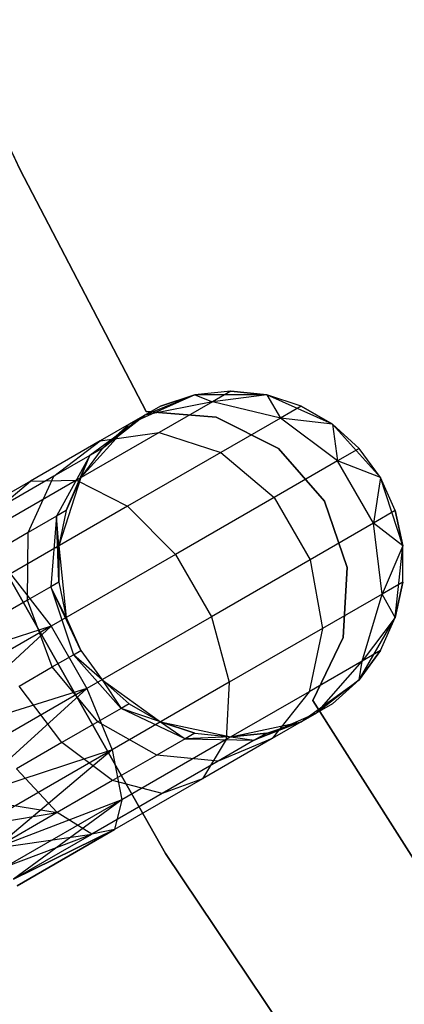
# Model space of a CAD drawing. Extents: x -102 to 102, y -101 to 102.
# Tile 69 of 256: x -36.94 to -34.71, y -23.2 to -17.5. Entities that reach past the tile are written whole.
import ezdxf

# ---------------------------------------------------------------- set-up
doc = ezdxf.new("R2010")
doc.units = 0
doc.header["$LTSCALE"] = 25.4
doc.layers.get('0').update_dxf_attribs({"linetype": 'CONTINUOUS'})

# ---------------------------------------------------------------- blocks, each defined once
blk = doc.blocks.new('NL2500011659_STL')
at = {"color": 0}
for p, q in [((-36.9325, -18.3729), (-37.6073, -16.9478)), ((-37.6073, -16.9478, -2), (-36.9325, -18.3729, -2)), ((-37.6073, -16.9478, -2), (-36.9325, -18.3729, -2)), ((-36.9325, -18.3729), (-37.6073, -16.9478)), ((-36.2038, -19.7713), (-36.9325, -18.3729)), ((-36.9325, -18.3729), (-36.9325, -18.3729, -2)), ((-36.9325, -18.3729, -2), (-36.2038, -19.7713, -2)), ((-36.9325, -18.3729), (-36.9325, -18.3729, -2)), ((-36.9325, -18.3729, -2), (-36.2038, -19.7713, -2)), ((-36.2038, -19.7713), (-36.9325, -18.3729)), ((-36.0918, -22.3281, 1), (-37.6945, -19.4987, 1)), ((-37.6945, -19.4987, -6.5), (-36.0918, -22.3281, -6.5)), ((-37.6945, -19.4987, -6.5), (-36.0918, -22.3281, -6.5)), ((-36.0918, -22.3281, 1), (-37.6945, -19.4987, 1)), ((-35.923, -19.6748, 0), (-36.3028, -19.8439, 0)), ((-35.923, -19.6748, 0), (-36.3028, -19.8439, 0)), ((-35.923, -19.6748, -5.5), (-36.211, -19.7909, -6.1503)), ((-35.923, -19.6748, -5.5), (-36.211, -19.7909, -6.1503)), ((-35.923, -19.6748, -5.5), (-36.1218, -19.7394, -5.5)), ((-36.1218, -19.7394, -5.5), (-35.923, -19.6748, 0)), ((-36.1218, -19.7394, -5.5), (-35.923, -19.6748, 0)), ((-35.923, -19.6748, -5.5), (-36.1218, -19.7394, -5.5)), ((-35.715, -19.6529, -5.5), (-35.923, -19.6748, 0)), ((-35.715, -19.6529, -5.5), (-35.923, -19.6748, -5.5)), ((-35.715, -19.6529, -5.5), (-35.923, -19.6748, 0)), ((-35.715, -19.6529, -5.5), (-35.923, -19.6748, -5.5)), ((-35.5071, -19.6748, 0), (-35.923, -19.6748, 0)), ((-35.5071, -19.6748, 0), (-35.923, -19.6748, 0)), ((-35.923, -19.6748, -5.5), (-35.923, -19.6748, 0)), ((-35.923, -19.6748, -5.5), (-35.923, -19.6748, 0)), ((-35.923, -19.6748, -5.5), (-35.821, -19.7141, -6.2725)), ((-35.923, -19.6748, -5.5), (-35.821, -19.7141, -6.2725)), ((-35.715, -19.6529, -5.5), (-35.821, -19.7141, -6.2725)), ((-35.715, -19.6529, -5.5), (-35.821, -19.7141, -6.2725)), ((-35.5071, -19.6748, -5.5), (-35.821, -19.7141, -6.2725)), ((-35.5071, -19.6748, -5.5), (-35.821, -19.7141, -6.2725)), ((-35.5071, -19.6748, -5.5), (-35.715, -19.6529, -5.5)), ((-35.715, -19.6529, -5.5), (-35.5071, -19.6748, 0)), ((-35.715, -19.6529, -5.5), (-35.5071, -19.6748, 0)), ((-35.5071, -19.6748, -5.5), (-35.715, -19.6529, -5.5)), ((-35.1273, -19.8439, 0), (-35.5071, -19.6748, 0)), ((-35.3083, -19.7394, -5.5), (-35.5071, -19.6748, 0)), ((-35.1273, -19.8439, 0), (-35.5071, -19.6748, 0)), ((-35.3083, -19.7394, -5.5), (-35.5071, -19.6748, -5.5)), ((-35.5071, -19.6748, -5.5), (-35.5071, -19.6748, 0)), ((-35.3083, -19.7394, -5.5), (-35.5071, -19.6748, 0)), ((-35.5071, -19.6748, -5.5), (-35.5071, -19.6748, 0)), ((-35.5071, -19.6748, -5.5), (-35.4274, -19.8081, -6.368)), ((-35.3083, -19.7394, -5.5), (-35.5071, -19.6748, -5.5)), ((-35.5071, -19.6748, -5.5), (-35.4274, -19.8081, -6.368)), ((-36.1218, -19.7394, -5.5), (-36.3028, -19.8439, 0)), ((-36.1218, -19.7394, -5.5), (-36.3028, -19.8439, 0)), ((-35.821, -19.7141, -6.2725), (-36.211, -19.7909, -6.1503)), ((-35.821, -19.7141, -6.2725), (-36.211, -19.7909, -6.1503)), ((-36.1218, -19.7394, -5.5), (-36.211, -19.7909, -6.1503)), ((-36.1218, -19.7394, -5.5), (-36.211, -19.7909, -6.1503)), ((-35.821, -19.7141, -6.2725), (-36.1285, -19.8917, -6.9695)), ((-35.821, -19.7141, -6.2725), (-36.1285, -19.8917, -6.9695)), ((-35.4274, -19.8081, -6.368), (-35.821, -19.7141, -6.2725)), ((-35.4274, -19.8081, -6.368), (-35.821, -19.7141, -6.2725)), ((-35.3083, -19.7394, -5.5), (-35.4274, -19.8081, -6.368)), ((-35.3083, -19.7394, -5.5), (-35.4274, -19.8081, -6.368)), ((-35.1273, -19.8439, -5.5), (-35.3083, -19.7394, -5.5)), ((-35.3083, -19.7394, -5.5), (-35.1273, -19.8439, 0)), ((-35.3083, -19.7394, -5.5), (-35.1273, -19.8439, 0)), ((-35.1273, -19.8439, -5.5), (-35.3083, -19.7394, -5.5)), ((-36.211, -19.7909, -6.1503), (-36.5299, -20.0252, -6.0225)), ((-36.211, -19.7909, -6.1503), (-36.5299, -20.0252, -6.0225)), ((-36.211, -19.7909, -6.1503), (-36.4699, -19.9404, -6.737)), ((-36.211, -19.7909, -6.1503), (-36.4699, -19.9404, -6.737)), ((-36.4582, -19.9838, -5.5), (-36.211, -19.7909, -6.1503)), ((-36.4582, -19.9838, -5.5), (-36.211, -19.7909, -6.1503)), ((-36.3028, -19.8439, -5.5), (-36.211, -19.7909, -6.1503)), ((-36.3028, -19.8439, -5.5), (-36.211, -19.7909, -6.1503)), ((-35.8001, -19.8028), (-36.2038, -19.7713)), ((-36.2038, -19.7713), (-36.2038, -19.7713, -2)), ((-36.2038, -19.7713, -2), (-35.8001, -19.8028, -2)), ((-36.2038, -19.7713), (-36.2038, -19.7713, -2)), ((-36.2038, -19.7713, -2), (-35.8001, -19.8028, -2)), ((-35.8001, -19.8028), (-36.2038, -19.7713)), ((-35.4385, -19.9846), (-35.8001, -19.8028)), ((-35.8001, -19.8028), (-35.8001, -19.8028, -2)), ((-35.8001, -19.8028, -2), (-35.4385, -19.9846, -2)), ((-35.8001, -19.8028), (-35.8001, -19.8028, -2)), ((-35.8001, -19.8028, -2), (-35.4385, -19.9846, -2)), ((-35.4385, -19.9846), (-35.8001, -19.8028)), ((-35.4274, -19.8081, -6.368), (-35.7729, -20.0076, -7.1511)), ((-35.4274, -19.8081, -6.368), (-35.7729, -20.0076, -7.1511)), ((-35.1273, -19.8439, -5.5), (-35.4274, -19.8081, -6.368)), ((-35.1273, -19.8439, -5.5), (-35.4274, -19.8081, -6.368)), ((-35.0981, -20.0567, -6.4203), (-35.4274, -19.8081, -6.368)), ((-35.0981, -20.0567, -6.4203), (-35.4274, -19.8081, -6.368)), ((-36.3028, -19.8439, 0), (-36.5811, -20.1529, 0)), ((-36.3028, -19.8439, 0), (-36.5811, -20.1529, 0)), ((-36.3028, -19.8439, -5.5), (-36.4582, -19.9838, -5.5)), ((-36.4582, -19.9838, -5.5), (-36.3028, -19.8439, 0)), ((-36.4582, -19.9838, -5.5), (-36.3028, -19.8439, 0)), ((-36.3028, -19.8439, -5.5), (-36.4582, -19.9838, -5.5)), ((-36.3028, -19.8439, -5.5), (-36.3028, -19.8439, 0)), ((-36.3028, -19.8439, -5.5), (-36.3028, -19.8439, 0)), ((-34.849, -20.1529, 0), (-35.1273, -19.8439, 0)), ((-34.849, -20.1529, 0), (-35.1273, -19.8439, 0)), ((-34.9719, -19.9838, -5.5), (-35.1273, -19.8439, 0)), ((-34.9719, -19.9838, -5.5), (-35.1273, -19.8439, -5.5)), ((-35.1273, -19.8439, -5.5), (-35.1273, -19.8439, 0)), ((-34.9719, -19.9838, -5.5), (-35.1273, -19.8439, 0)), ((-35.1273, -19.8439, -5.5), (-35.1273, -19.8439, 0)), ((-35.1273, -19.8439, -5.5), (-35.0981, -20.0567, -6.4203)), ((-34.9719, -19.9838, -5.5), (-35.1273, -19.8439, -5.5)), ((-35.1273, -19.8439, -5.5), (-35.0981, -20.0567, -6.4203)), ((-36.1285, -19.8917, -6.9695), (-36.6075, -20.1682, -7.5225)), ((-36.1285, -19.8917, -6.9695), (-36.6075, -20.1682, -7.5225)), ((-36.4699, -19.9404, -6.737), (-36.1285, -19.8917, -6.9695)), ((-36.4699, -19.9404, -6.737), (-36.1285, -19.8917, -6.9695)), ((-36.1285, -19.8917, -6.9695), (-35.7729, -20.0076, -7.1511)), ((-36.1285, -19.8917, -6.9695), (-35.7729, -20.0076, -7.1511)), ((-36.4699, -19.9404, -6.737), (-36.8731, -20.1732, -7.2026)), ((-36.4699, -19.9404, -6.737), (-36.8731, -20.1732, -7.2026)), ((-36.7379, -20.1453, -6.4939), (-36.4699, -19.9404, -6.737)), ((-36.7379, -20.1453, -6.4939), (-36.4699, -19.9404, -6.737)), ((-36.4582, -19.9838, -5.5), (-36.5811, -20.1529, 0)), ((-36.4582, -19.9838, -5.5), (-36.5811, -20.1529, -5.5)), ((-36.4582, -19.9838, -5.5), (-36.5811, -20.1529, 0)), ((-36.4582, -19.9838, -5.5), (-36.5811, -20.1529, -5.5)), ((-36.4582, -19.9838, -5.5), (-36.5299, -20.0252, -6.0225)), ((-36.4582, -19.9838, -5.5), (-36.5299, -20.0252, -6.0225)), ((-35.1725, -20.2898), (-35.4385, -19.9846)), ((-35.4385, -19.9846), (-35.4385, -19.9846, -2)), ((-35.4385, -19.9846, -2), (-35.1725, -20.2898, -2)), ((-35.4385, -19.9846), (-35.4385, -19.9846, -2)), ((-35.4385, -19.9846, -2), (-35.1725, -20.2898, -2)), ((-35.1725, -20.2898), (-35.4385, -19.9846)), ((-34.9719, -19.9838, -5.5), (-35.0981, -20.0567, -6.4203)), ((-34.9719, -19.9838, -5.5), (-35.0981, -20.0567, -6.4203)), ((-34.849, -20.1529, 0), (-34.9719, -19.9838, -5.5)), ((-34.849, -20.1529, -5.5), (-34.9719, -19.9838, -5.5)), ((-34.849, -20.1529, 0), (-34.9719, -19.9838, -5.5)), ((-34.849, -20.1529, -5.5), (-34.9719, -19.9838, -5.5)), ((-36.5299, -20.0252, -6.0225), (-36.7379, -20.1453, -6.4939)), ((-36.5299, -20.0252, -6.0225), (-36.7379, -20.1453, -6.4939)), ((-36.5299, -20.0252, -6.0225), (-36.7225, -20.3765, -5.9113)), ((-36.5299, -20.0252, -6.0225), (-36.7225, -20.3765, -5.9113)), ((-36.6661, -20.3439, -5.5), (-36.5299, -20.0252, -6.0225)), ((-36.6661, -20.3439, -5.5), (-36.5299, -20.0252, -6.0225)), ((-36.5811, -20.1529, -5.5), (-36.5299, -20.0252, -6.0225)), ((-36.5811, -20.1529, -5.5), (-36.5299, -20.0252, -6.0225)), ((-35.7729, -20.0076, -7.1511), (-36.3111, -20.3184, -7.7725)), ((-35.7729, -20.0076, -7.1511), (-36.3111, -20.3184, -7.7725)), ((-35.7729, -20.0076, -7.1511), (-35.4645, -20.2682, -7.2505)), ((-35.7729, -20.0076, -7.1511), (-35.4645, -20.2682, -7.2505)), ((-35.0981, -20.0567, -6.4203), (-35.4645, -20.2682, -7.2505)), ((-35.0981, -20.0567, -6.4203), (-35.4645, -20.2682, -7.2505)), ((-34.849, -20.1529, -5.5), (-35.0981, -20.0567, -6.4203)), ((-34.849, -20.1529, -5.5), (-35.0981, -20.0567, -6.4203)), ((-34.8902, -20.4168, -6.4203), (-35.0981, -20.0567, -6.4203)), ((-34.8902, -20.4168, -6.4203), (-35.0981, -20.0567, -6.4203)), ((-36.7379, -20.1453, -6.4939), (-37.0618, -20.3323, -6.868)), ((-36.7379, -20.1453, -6.4939), (-37.0618, -20.3323, -6.868)), ((-36.8862, -20.471, -6.2823), (-36.7379, -20.1453, -6.4939)), ((-36.8862, -20.471, -6.2823), (-36.7379, -20.1453, -6.4939)), ((-36.5811, -20.1529, 0), (-36.7096, -20.5484, 0)), ((-36.5811, -20.1529, 0), (-36.7096, -20.5484, 0)), ((-36.5811, -20.1529, -5.5), (-36.6661, -20.3439, -5.5)), ((-36.6661, -20.3439, -5.5), (-36.5811, -20.1529, 0)), ((-36.6661, -20.3439, -5.5), (-36.5811, -20.1529, 0)), ((-36.5811, -20.1529, -5.5), (-36.6661, -20.3439, -5.5)), ((-36.5811, -20.1529, -5.5), (-36.5811, -20.1529, 0)), ((-36.5811, -20.1529, -5.5), (-36.5811, -20.1529, 0)), ((-34.849, -20.1529, -5.5), (-34.8902, -20.4168, -6.4203)), ((-34.849, -20.1529, -5.5), (-34.8902, -20.4168, -6.4203)), ((-34.7205, -20.5484, 0), (-34.849, -20.1529, 0)), ((-34.764, -20.3439, -5.5), (-34.849, -20.1529, 0)), ((-34.7205, -20.5484, 0), (-34.849, -20.1529, 0)), ((-34.764, -20.3439, -5.5), (-34.849, -20.1529, 0)), ((-34.764, -20.3439, -5.5), (-34.849, -20.1529, -5.5)), ((-34.849, -20.1529, -5.5), (-34.849, -20.1529, 0)), ((-34.849, -20.1529, -5.5), (-34.849, -20.1529, 0)), ((-34.764, -20.3439, -5.5), (-34.849, -20.1529, -5.5)), ((-36.8731, -20.1732, -7.2026), (-37.3811, -20.4665, -7.5015)), ((-36.8731, -20.1732, -7.2026), (-37.3811, -20.4665, -7.5015)), ((-36.6075, -20.1682, -7.5225), (-37.2111, -20.5167, -7.8776)), ((-36.6075, -20.1682, -7.5225), (-37.2111, -20.5167, -7.8776)), ((-37.0618, -20.3323, -6.868), (-36.8731, -20.1732, -7.2026)), ((-37.0618, -20.3323, -6.868), (-36.8731, -20.1732, -7.2026)), ((-36.8731, -20.1732, -7.2026), (-36.6075, -20.1682, -7.5225)), ((-36.8731, -20.1732, -7.2026), (-36.6075, -20.1682, -7.5225)), ((-36.6075, -20.1682, -7.5225), (-36.3111, -20.3184, -7.7725)), ((-36.6075, -20.1682, -7.5225), (-36.3111, -20.3184, -7.7725)), ((-35.4645, -20.2682, -7.2505), (-36.0351, -20.5976, -7.9094)), ((-35.4645, -20.2682, -7.2505), (-36.0351, -20.5976, -7.9094)), ((-35.4645, -20.2682, -7.2505), (-35.2566, -20.6283, -7.2505)), ((-35.4645, -20.2682, -7.2505), (-35.2566, -20.6283, -7.2505)), ((-36.3111, -20.3184, -7.7725), (-36.9892, -20.7099, -8.1715)), ((-36.3111, -20.3184, -7.7725), (-36.9892, -20.7099, -8.1715)), ((-36.3111, -20.3184, -7.7725), (-36.0351, -20.5976, -7.9094)), ((-36.3111, -20.3184, -7.7725), (-36.0351, -20.5976, -7.9094)), ((-35.0417, -20.673), (-35.1725, -20.2898)), ((-35.1725, -20.2898), (-35.1725, -20.2898, -2)), ((-35.1725, -20.2898, -2), (-35.0417, -20.673, -2)), ((-35.1725, -20.2898), (-35.1725, -20.2898, -2)), ((-35.1725, -20.2898, -2), (-35.0417, -20.673, -2)), ((-35.0417, -20.673), (-35.1725, -20.2898)), ((-36.7225, -20.3765, -5.9113), (-36.8862, -20.471, -6.2823)), ((-36.7225, -20.3765, -5.9113), (-36.8862, -20.471, -6.2823)), ((-36.7225, -20.3765, -5.9113), (-36.7556, -20.7841, -5.8357)), ((-36.7225, -20.3765, -5.9113), (-36.7556, -20.7841, -5.8357)), ((-36.6661, -20.3439, -5.5), (-36.7225, -20.3765, -5.9113)), ((-36.6661, -20.3439, -5.5), (-36.7225, -20.3765, -5.9113)), ((-36.7096, -20.7575, -5.5), (-36.7225, -20.3765, -5.9113)), ((-36.7096, -20.5484, -5.5), (-36.7225, -20.3765, -5.9113)), ((-36.7096, -20.7575, -5.5), (-36.7225, -20.3765, -5.9113)), ((-36.7096, -20.5484, -5.5), (-36.7225, -20.3765, -5.9113)), ((-36.6661, -20.3439, -5.5), (-36.7096, -20.5484, 0)), ((-36.6661, -20.3439, -5.5), (-36.7096, -20.5484, -5.5)), ((-36.6661, -20.3439, -5.5), (-36.7096, -20.5484, 0)), ((-36.6661, -20.3439, -5.5), (-36.7096, -20.5484, -5.5)), ((-34.764, -20.3439, -5.5), (-34.8902, -20.4168, -6.4203)), ((-34.764, -20.3439, -5.5), (-34.8902, -20.4168, -6.4203)), ((-34.7205, -20.5484, -5.5), (-34.764, -20.3439, -5.5)), ((-34.764, -20.3439, -5.5), (-34.7205, -20.5484, 0)), ((-34.764, -20.3439, -5.5), (-34.7205, -20.5484, 0)), ((-34.7205, -20.5484, -5.5), (-34.764, -20.3439, -5.5)), ((-34.8902, -20.4168, -6.4203), (-35.2566, -20.6283, -7.2505)), ((-34.8902, -20.4168, -6.4203), (-35.2566, -20.6283, -7.2505)), ((-34.7205, -20.5484, -5.5), (-34.8902, -20.4168, -6.4203)), ((-34.7205, -20.5484, -5.5), (-34.8902, -20.4168, -6.4203)), ((-34.8396, -20.8262, -6.368), (-34.8902, -20.4168, -6.4203)), ((-34.8396, -20.8262, -6.368), (-34.8902, -20.4168, -6.4203)), ((-36.8862, -20.471, -6.2823), (-37.1412, -20.6182, -6.5767)), ((-36.8862, -20.471, -6.2823), (-37.1412, -20.6182, -6.5767)), ((-36.8893, -20.8612, -6.1386), (-36.8862, -20.471, -6.2823)), ((-36.8893, -20.8612, -6.1386), (-36.8862, -20.471, -6.2823)), ((-36.7096, -20.5484, 0), (-36.6661, -20.962, 0)), ((-36.7096, -20.5484, -5.5), (-36.7096, -20.5484, 0)), ((-36.7096, -20.5484, -5.5), (-36.7096, -20.5484, 0)), ((-36.7096, -20.5484, -5.5), (-36.7096, -20.7575, -5.5)), ((-36.7096, -20.7575, -5.5), (-36.7096, -20.5484, 0)), ((-36.7096, -20.7575, -5.5), (-36.7096, -20.5484, 0)), ((-36.7096, -20.5484, 0), (-36.6661, -20.962, 0)), ((-36.7096, -20.5484, -5.5), (-36.7096, -20.7575, -5.5)), ((-34.7205, -20.5484, -5.5), (-34.8396, -20.8262, -6.368)), ((-34.7205, -20.5484, -5.5), (-34.8396, -20.8262, -6.368)), ((-34.764, -20.962, 0), (-34.7205, -20.5484, 0)), ((-34.764, -20.962, 0), (-34.7205, -20.5484, 0)), ((-34.7205, -20.7575, -5.5), (-34.7205, -20.5484, 0)), ((-34.7205, -20.7575, -5.5), (-34.7205, -20.5484, -5.5)), ((-34.7205, -20.5484, -5.5), (-34.7205, -20.5484, 0)), ((-34.7205, -20.7575, -5.5), (-34.7205, -20.5484, 0)), ((-34.7205, -20.5484, -5.5), (-34.7205, -20.5484, 0)), ((-34.7205, -20.7575, -5.5), (-34.7205, -20.5484, -5.5)), ((-36.0351, -20.5976, -7.9094), (-36.754, -21.0127, -8.3324)), ((-36.0351, -20.5976, -7.9094), (-36.754, -21.0127, -8.3324)), ((-36.0351, -20.5976, -7.9094), (-35.8271, -20.9577, -7.9094)), ((-36.0351, -20.5976, -7.9094), (-35.8271, -20.9577, -7.9094)), ((-35.2566, -20.6283, -7.2505), (-35.8271, -20.9577, -7.9094)), ((-35.2566, -20.6283, -7.2505), (-35.8271, -20.9577, -7.9094)), ((-35.2566, -20.6283, -7.2505), (-35.1851, -21.0257, -7.1511)), ((-35.2566, -20.6283, -7.2505), (-35.1851, -21.0257, -7.1511)), ((-35.0656, -21.0771), (-35.0417, -20.673)), ((-35.0417, -20.673, -2), (-35.0656, -21.0771, -2)), ((-35.0417, -20.673, -2), (-35.0656, -21.0771, -2)), ((-35.0656, -21.0771), (-35.0417, -20.673)), ((-35.0417, -20.673), (-35.0417, -20.673, -2)), ((-35.0417, -20.673), (-35.0417, -20.673, -2)), ((-36.9892, -20.7099, -8.1715), (-36.754, -21.0127, -8.3324)), ((-36.9892, -20.7099, -8.1715), (-36.754, -21.0127, -8.3324)), ((-36.7556, -20.7841, -5.8357), (-36.8893, -20.8612, -6.1386)), ((-36.7556, -20.7841, -5.8357), (-36.8893, -20.8612, -6.1386)), ((-36.7096, -20.7575, -5.5), (-36.7556, -20.7841, -5.8357)), ((-36.7096, -20.7575, -5.5), (-36.7556, -20.7841, -5.8357)), ((-36.7556, -20.7841, -5.8357), (-36.6235, -21.1774, -5.809)), ((-36.5811, -21.1529, -5.5), (-36.7556, -20.7841, -5.8357)), ((-36.6661, -20.962, -5.5), (-36.7556, -20.7841, -5.8357)), ((-36.5811, -21.1529, -5.5), (-36.7556, -20.7841, -5.8357)), ((-36.6661, -20.962, -5.5), (-36.7556, -20.7841, -5.8357)), ((-36.7556, -20.7841, -5.8357), (-36.6235, -21.1774, -5.809)), ((-36.7096, -20.7575, -5.5), (-36.6661, -20.962, 0)), ((-36.7096, -20.7575, -5.5), (-36.6661, -20.962, 0)), ((-36.7096, -20.7575, -5.5), (-36.6661, -20.962, -5.5)), ((-36.7096, -20.7575, -5.5), (-36.6661, -20.962, -5.5)), ((-34.7205, -20.7575, -5.5), (-34.8396, -20.8262, -6.368)), ((-34.7205, -20.7575, -5.5), (-34.8396, -20.8262, -6.368)), ((-34.764, -20.962, -5.5), (-34.7205, -20.7575, -5.5)), ((-34.7205, -20.7575, -5.5), (-34.764, -20.962, 0)), ((-34.7205, -20.7575, -5.5), (-34.764, -20.962, 0)), ((-34.764, -20.962, -5.5), (-34.7205, -20.7575, -5.5)), ((-34.8396, -20.8262, -6.368), (-35.1851, -21.0257, -7.1511)), ((-34.8396, -20.8262, -6.368), (-35.1851, -21.0257, -7.1511)), ((-34.955, -21.2141, -6.2725), (-34.8396, -20.8262, -6.368)), ((-34.955, -21.2141, -6.2725), (-34.8396, -20.8262, -6.368)), ((-34.764, -20.962, -5.5), (-34.8396, -20.8262, -6.368)), ((-34.764, -20.962, -5.5), (-34.8396, -20.8262, -6.368)), ((-36.8893, -20.8612, -6.1386), (-37.0974, -20.9814, -6.379)), ((-36.8893, -20.8612, -6.1386), (-37.0974, -20.9814, -6.379)), ((-36.7465, -21.2484, -6.0878), (-36.8893, -20.8612, -6.1386)), ((-36.7465, -21.2484, -6.0878), (-36.8893, -20.8612, -6.1386)), ((-35.8271, -20.9577, -7.9094), (-36.5461, -21.3729, -8.3324)), ((-35.8271, -20.9577, -7.9094), (-36.5461, -21.3729, -8.3324)), ((-35.8271, -20.9577, -7.9094), (-35.7233, -21.3364, -7.7725)), ((-35.8271, -20.9577, -7.9094), (-35.7233, -21.3364, -7.7725)), ((-36.754, -21.0127, -8.3324), (-37.6505, -21.3007, -8.4135)), ((-36.754, -21.0127, -8.3324), (-37.6505, -21.3007, -8.4135)), ((-36.754, -21.0127, -8.3324), (-37.551, -21.4729, -8.4782)), ((-36.754, -21.0127, -8.3324), (-37.551, -21.4729, -8.4782)), ((-36.754, -21.0127, -8.3324), (-37.4471, -21.6529, -8.5)), ((-36.754, -21.0127, -8.3324), (-37.4471, -21.6529, -8.5)), ((-36.754, -21.0127, -8.3324), (-36.5461, -21.3729, -8.3324)), ((-36.754, -21.0127, -8.3324), (-36.5461, -21.3729, -8.3324)), ((-36.6661, -20.962, 0), (-36.5811, -21.1529, 0)), ((-36.6661, -20.962, -5.5), (-36.6661, -20.962, 0)), ((-36.6661, -20.962, -5.5), (-36.6661, -20.962, 0)), ((-36.6661, -20.962, -5.5), (-36.5811, -21.1529, -5.5)), ((-36.6661, -20.962, 0), (-36.5811, -21.1529, 0)), ((-36.6661, -20.962, -5.5), (-36.5811, -21.1529, -5.5)), ((-34.9719, -21.3221, 0), (-34.764, -20.962, 0)), ((-34.9719, -21.3221, 0), (-34.764, -20.962, 0)), ((-34.764, -20.962, -5.5), (-34.955, -21.2141, -6.2725)), ((-34.764, -20.962, -5.5), (-34.955, -21.2141, -6.2725)), ((-34.849, -21.1529, -5.5), (-34.764, -20.962, 0)), ((-34.849, -21.1529, -5.5), (-34.764, -20.962, -5.5)), ((-34.849, -21.1529, -5.5), (-34.764, -20.962, 0)), ((-34.849, -21.1529, -5.5), (-34.764, -20.962, -5.5)), ((-34.764, -20.962, -5.5), (-34.764, -20.962, 0)), ((-34.764, -20.962, -5.5), (-34.764, -20.962, 0)), ((-35.1851, -21.0257, -7.1511), (-35.7233, -21.3364, -7.7725)), ((-35.1851, -21.0257, -7.1511), (-35.7233, -21.3364, -7.7725)), ((-35.1851, -21.0257, -7.1511), (-35.2625, -21.3917, -6.9695)), ((-35.1851, -21.0257, -7.1511), (-35.2625, -21.3917, -6.9695)), ((-35.2406, -21.4421), (-35.0656, -21.0771)), ((-35.0656, -21.0771, -2), (-35.2406, -21.4421, -2)), ((-35.0656, -21.0771, -2), (-35.2406, -21.4421, -2)), ((-35.2406, -21.4421), (-35.0656, -21.0771)), ((-35.0656, -21.0771), (-35.0656, -21.0771, -2)), ((-35.0656, -21.0771), (-35.0656, -21.0771, -2)), ((-36.7465, -21.2484, -6.0878), (-36.6235, -21.1774, -5.809)), ((-36.7465, -21.2484, -6.0878), (-36.6235, -21.1774, -5.809)), ((-36.6235, -21.1774, -5.809), (-36.5811, -21.1529, -5.5)), ((-36.6235, -21.1774, -5.809), (-36.5811, -21.1529, -5.5)), ((-36.3489, -21.4886, -5.8357), (-36.6235, -21.1774, -5.809)), ((-36.3489, -21.4886, -5.8357), (-36.6235, -21.1774, -5.809)), ((-36.4582, -21.3221, -5.5), (-36.6235, -21.1774, -5.809)), ((-36.4582, -21.3221, -5.5), (-36.6235, -21.1774, -5.809)), ((-36.5811, -21.1529, 0), (-36.4582, -21.3221, 0)), ((-36.5811, -21.1529, -5.5), (-36.5811, -21.1529, 0)), ((-36.5811, -21.1529, -5.5), (-36.5811, -21.1529, 0)), ((-36.5811, -21.1529, -5.5), (-36.4582, -21.3221, -5.5)), ((-36.5811, -21.1529, 0), (-36.4582, -21.3221, 0)), ((-36.5811, -21.1529, -5.5), (-36.4582, -21.3221, -5.5)), ((-34.9719, -21.3221, -5.5), (-34.849, -21.1529, -5.5)), ((-34.849, -21.1529, -5.5), (-34.9719, -21.3221, 0)), ((-34.849, -21.1529, -5.5), (-34.9719, -21.3221, 0)), ((-34.9719, -21.3221, -5.5), (-34.849, -21.1529, -5.5)), ((-34.849, -21.1529, -5.5), (-34.955, -21.2141, -6.2725)), ((-34.849, -21.1529, -5.5), (-34.955, -21.2141, -6.2725)), ((-34.955, -21.2141, -6.2725), (-35.2625, -21.3917, -6.9695)), ((-34.955, -21.2141, -6.2725), (-35.2625, -21.3917, -6.9695)), ((-35.2165, -21.5135, -6.1503), (-34.955, -21.2141, -6.2725)), ((-35.2165, -21.5135, -6.1503), (-34.955, -21.2141, -6.2725)), ((-34.9719, -21.3221, -5.5), (-34.955, -21.2141, -6.2725)), ((-34.9719, -21.3221, -5.5), (-34.955, -21.2141, -6.2725)), ((-36.9381, -21.3591, -6.309), (-36.7465, -21.2484, -6.0878)), ((-36.9381, -21.3591, -6.309), (-36.7465, -21.2484, -6.0878)), ((-36.4825, -21.5657, -6.1386), (-36.7465, -21.2484, -6.0878)), ((-36.4825, -21.5657, -6.1386), (-36.7465, -21.2484, -6.0878)), ((-36.6907, -21.6859, -6.379), (-36.9381, -21.3591, -6.309)), ((-36.6907, -21.6859, -6.379), (-36.9381, -21.3591, -6.309)), ((-36.4582, -21.3221, 0), (-36.1218, -21.5665, 0)), ((-36.4582, -21.3221, -5.5), (-36.4582, -21.3221, 0)), ((-36.4582, -21.3221, -5.5), (-36.4582, -21.3221, 0)), ((-36.4582, -21.3221, -5.5), (-36.3028, -21.462, -5.5)), ((-36.3028, -21.462, -5.5), (-36.4582, -21.3221, 0)), ((-36.3028, -21.462, -5.5), (-36.4582, -21.3221, 0)), ((-36.4582, -21.3221, 0), (-36.1218, -21.5665, 0)), ((-36.4582, -21.3221, -5.5), (-36.3028, -21.462, -5.5)), ((-36.4582, -21.3221, -5.5), (-36.3489, -21.4886, -5.8357)), ((-36.4582, -21.3221, -5.5), (-36.3489, -21.4886, -5.8357)), ((-35.7233, -21.3364, -7.7725), (-36.4015, -21.728, -8.1715)), ((-35.7233, -21.3364, -7.7725), (-36.4015, -21.728, -8.1715)), ((-35.7233, -21.3364, -7.7725), (-35.7415, -21.6682, -7.5225)), ((-35.7233, -21.3364, -7.7725), (-35.7415, -21.6682, -7.5225)), ((-35.3083, -21.5665, 0), (-34.9719, -21.3221, 0)), ((-35.3083, -21.5665, 0), (-34.9719, -21.3221, 0)), ((-34.9719, -21.3221, -5.5), (-35.2165, -21.5135, -6.1503)), ((-34.9719, -21.3221, -5.5), (-35.2165, -21.5135, -6.1503)), ((-35.1273, -21.462, -5.5), (-34.9719, -21.3221, 0)), ((-35.1273, -21.462, -5.5), (-34.9719, -21.3221, -5.5)), ((-35.1273, -21.462, -5.5), (-34.9719, -21.3221, 0)), ((-35.1273, -21.462, -5.5), (-34.9719, -21.3221, -5.5)), ((-34.9719, -21.3221, -5.5), (-34.9719, -21.3221, 0)), ((-34.9719, -21.3221, -5.5), (-34.9719, -21.3221, 0)), ((-36.5461, -21.3729, -8.3324), (-37.4471, -21.6529, -8.5)), ((-36.5461, -21.3729, -8.3324), (-37.4471, -21.6529, -8.5)), ((-36.5461, -21.3729, -8.3324), (-37.3431, -21.833, -8.4782)), ((-36.5461, -21.3729, -8.3324), (-37.3431, -21.833, -8.4782)), ((-36.5461, -21.3729, -8.3324), (-37.2437, -22.0052, -8.4135)), ((-36.5461, -21.3729, -8.3324), (-37.2437, -22.0052, -8.4135)), ((-36.5461, -21.3729, -8.3324), (-36.4015, -21.728, -8.1715)), ((-36.5461, -21.3729, -8.3324), (-36.4015, -21.728, -8.1715)), ((-35.2625, -21.3917, -6.9695), (-35.7415, -21.6682, -7.5225)), ((-35.2625, -21.3917, -6.9695), (-35.7415, -21.6682, -7.5225)), ((-35.2625, -21.3917, -6.9695), (-35.4753, -21.6629, -6.737)), ((-35.2625, -21.3917, -6.9695), (-35.4753, -21.6629, -6.737)), ((-36.3028, -21.462, -5.5), (-36.3489, -21.4886, -5.8357)), ((-36.3028, -21.462, -5.5), (-36.3489, -21.4886, -5.8357)), ((-36.3028, -21.462, -5.5), (-36.1218, -21.5665, 0)), ((-36.3028, -21.462, -5.5), (-36.1218, -21.5665, -5.5)), ((-36.3028, -21.462, -5.5), (-36.1218, -21.5665, 0)), ((-36.3028, -21.462, -5.5), (-36.1218, -21.5665, -5.5)), ((-35.1273, -21.462, -5.5), (-35.3083, -21.5665, 0)), ((-35.1273, -21.462, -5.5), (-35.3083, -21.5665, 0)), ((-34.3961, -22.7731), (-35.2406, -21.4421)), ((-35.2406, -21.4421), (-35.2406, -21.4421, -2)), ((-35.2406, -21.4421, -2), (-34.3961, -22.7731, -2)), ((-35.2406, -21.4421), (-35.2406, -21.4421, -2)), ((-35.2406, -21.4421, -2), (-34.3961, -22.7731, -2)), ((-34.3961, -22.7731), (-35.2406, -21.4421)), ((-35.1273, -21.462, -5.5), (-35.2165, -21.5135, -6.1503)), ((-35.1273, -21.462, -5.5), (-35.2165, -21.5135, -6.1503)), ((-36.3489, -21.4886, -5.8357), (-36.4825, -21.5657, -6.1386)), ((-36.3489, -21.4886, -5.8357), (-36.4825, -21.5657, -6.1386)), ((-35.9794, -21.6637, -5.9113), (-36.3489, -21.4886, -5.8357)), ((-36.1218, -21.5665, -5.5), (-36.3489, -21.4886, -5.8357)), ((-35.9794, -21.6637, -5.9113), (-36.3489, -21.4886, -5.8357)), ((-36.1218, -21.5665, -5.5), (-36.3489, -21.4886, -5.8357)), ((-35.5788, -21.6725, -6.0225), (-35.2165, -21.5135, -6.1503)), ((-35.5788, -21.6725, -6.0225), (-35.2165, -21.5135, -6.1503)), ((-35.2165, -21.5135, -6.1503), (-35.4753, -21.6629, -6.737)), ((-35.2165, -21.5135, -6.1503), (-35.4753, -21.6629, -6.737)), ((-35.3083, -21.5665, -5.5), (-35.2165, -21.5135, -6.1503)), ((-35.3083, -21.5665, -5.5), (-35.2165, -21.5135, -6.1503)), ((-36.4825, -21.5657, -6.1386), (-36.6907, -21.6859, -6.379)), ((-36.4825, -21.5657, -6.1386), (-36.6907, -21.6859, -6.379)), ((-36.1431, -21.7582, -6.2823), (-36.4825, -21.5657, -6.1386)), ((-36.1431, -21.7582, -6.2823), (-36.4825, -21.5657, -6.1386)), ((-36.1218, -21.5665, 0), (-35.715, -21.6529, 0)), ((-36.1218, -21.5665, -5.5), (-36.1218, -21.5665, 0)), ((-36.1218, -21.5665, -5.5), (-36.1218, -21.5665, 0)), ((-36.1218, -21.5665, -5.5), (-35.923, -21.6311, -5.5)), ((-35.923, -21.6311, -5.5), (-36.1218, -21.5665, 0)), ((-35.923, -21.6311, -5.5), (-36.1218, -21.5665, 0)), ((-36.1218, -21.5665, 0), (-35.715, -21.6529, 0)), ((-36.1218, -21.5665, -5.5), (-35.923, -21.6311, -5.5)), ((-36.1218, -21.5665, -5.5), (-35.9794, -21.6637, -5.9113)), ((-36.1218, -21.5665, -5.5), (-35.9794, -21.6637, -5.9113)), ((-35.715, -21.6529, 0), (-35.3083, -21.5665, 0)), ((-35.715, -21.6529, 0), (-35.3083, -21.5665, 0)), ((-35.3083, -21.5665, -5.5), (-35.5788, -21.6725, -6.0225)), ((-35.3083, -21.5665, -5.5), (-35.5788, -21.6725, -6.0225)), ((-35.5071, -21.6311, -5.5), (-35.3083, -21.5665, 0)), ((-35.5071, -21.6311, -5.5), (-35.3083, -21.5665, -5.5)), ((-35.5071, -21.6311, -5.5), (-35.3083, -21.5665, 0)), ((-35.5071, -21.6311, -5.5), (-35.3083, -21.5665, -5.5)), ((-35.3083, -21.5665, -5.5), (-35.3083, -21.5665, 0)), ((-35.3083, -21.5665, -5.5), (-35.3083, -21.5665, 0)), ((-35.923, -21.6311, -5.5), (-35.9794, -21.6637, -5.9113)), ((-35.923, -21.6311, -5.5), (-35.9794, -21.6637, -5.9113)), ((-35.923, -21.6311, -5.5), (-35.715, -21.6529, 0)), ((-35.923, -21.6311, -5.5), (-35.715, -21.6529, -5.5)), ((-35.923, -21.6311, -5.5), (-35.715, -21.6529, 0)), ((-35.923, -21.6311, -5.5), (-35.715, -21.6529, -5.5)), ((-35.715, -21.6529, -5.5), (-35.5071, -21.6311, -5.5)), ((-35.5071, -21.6311, -5.5), (-35.715, -21.6529, 0)), ((-35.5071, -21.6311, -5.5), (-35.715, -21.6529, 0)), ((-35.715, -21.6529, -5.5), (-35.5071, -21.6311, -5.5)), ((-35.5071, -21.6311, -5.5), (-35.5788, -21.6725, -6.0225)), ((-35.5071, -21.6311, -5.5), (-35.5788, -21.6725, -6.0225)), ((-36.6907, -21.6859, -6.379), (-36.953, -21.8373, -6.5333)), ((-36.6907, -21.6859, -6.379), (-36.953, -21.8373, -6.5333)), ((-36.3981, -21.9054, -6.5767), (-36.6907, -21.6859, -6.379)), ((-36.3981, -21.9054, -6.5767), (-36.6907, -21.6859, -6.379)), ((-35.7415, -21.6682, -7.5225), (-36.345, -22.0167, -7.8776)), ((-35.7415, -21.6682, -7.5225), (-36.345, -22.0167, -7.8776)), ((-35.9794, -21.6637, -5.9113), (-36.1431, -21.7582, -6.2823)), ((-35.9794, -21.6637, -5.9113), (-36.1431, -21.7582, -6.2823)), ((-35.715, -21.6529, -5.5), (-35.9794, -21.6637, -5.9113)), ((-35.715, -21.6529, -5.5), (-35.9794, -21.6637, -5.9113)), ((-35.9794, -21.6637, -5.9113), (-35.5788, -21.6725, -6.0225)), ((-35.9794, -21.6637, -5.9113), (-35.5788, -21.6725, -6.0225)), ((-35.4753, -21.6629, -6.737), (-35.8785, -21.8957, -7.2026)), ((-35.4753, -21.6629, -6.737), (-35.8785, -21.8957, -7.2026)), ((-35.7415, -21.6682, -7.5225), (-35.8785, -21.8957, -7.2026)), ((-35.7415, -21.6682, -7.5225), (-35.8785, -21.8957, -7.2026)), ((-35.4753, -21.6629, -6.737), (-35.7868, -21.7926, -6.4939)), ((-35.4753, -21.6629, -6.737), (-35.7868, -21.7926, -6.4939)), ((-35.5788, -21.6725, -6.0225), (-35.7868, -21.7926, -6.4939)), ((-35.5788, -21.6725, -6.0225), (-35.7868, -21.7926, -6.4939)), ((-35.715, -21.6529, -5.5), (-35.715, -21.6529, 0)), ((-35.715, -21.6529, -5.5), (-35.715, -21.6529, 0)), ((-35.715, -21.6529, -5.5), (-35.5788, -21.6725, -6.0225)), ((-35.715, -21.6529, -5.5), (-35.5788, -21.6725, -6.0225)), ((-36.4015, -21.728, -8.1715), (-37.2437, -22.0052, -8.4135)), ((-36.4015, -21.728, -8.1715), (-37.2437, -22.0052, -8.4135)), ((-36.4015, -21.728, -8.1715), (-37.1532, -22.162, -8.309)), ((-36.4015, -21.728, -8.1715), (-37.1532, -22.162, -8.309)), ((-36.4015, -21.728, -8.1715), (-37.0755, -22.2965, -8.1691)), ((-36.4015, -21.728, -8.1715), (-37.0755, -22.2965, -8.1691)), ((-36.4015, -21.728, -8.1715), (-36.345, -22.0167, -7.8776)), ((-36.4015, -21.728, -8.1715), (-36.345, -22.0167, -7.8776)), ((-36.1431, -21.7582, -6.2823), (-36.3981, -21.9054, -6.5767)), ((-36.1431, -21.7582, -6.2823), (-36.3981, -21.9054, -6.5767)), ((-35.7868, -21.7926, -6.4939), (-36.1431, -21.7582, -6.2823)), ((-35.7868, -21.7926, -6.4939), (-36.1431, -21.7582, -6.2823)), ((-35.7868, -21.7926, -6.4939), (-36.1108, -21.9796, -6.868)), ((-35.7868, -21.7926, -6.4939), (-36.1108, -21.9796, -6.868)), ((-36.953, -21.8373, -6.5333), (-36.7194, -22.0909, -6.7657)), ((-36.953, -21.8373, -6.5333), (-36.7194, -22.0909, -6.7657)), ((-36.3981, -21.9054, -6.5767), (-36.7194, -22.0909, -6.7657)), ((-36.3981, -21.9054, -6.5767), (-36.7194, -22.0909, -6.7657)), ((-36.1108, -21.9796, -6.868), (-36.3981, -21.9054, -6.5767)), ((-36.1108, -21.9796, -6.868), (-36.3981, -21.9054, -6.5767)), ((-35.8785, -21.8957, -7.2026), (-36.3866, -22.1891, -7.5015)), ((-35.8785, -21.8957, -7.2026), (-36.3866, -22.1891, -7.5015)), ((-35.8785, -21.8957, -7.2026), (-36.1108, -21.9796, -6.868)), ((-35.8785, -21.8957, -7.2026), (-36.1108, -21.9796, -6.868)), ((-36.1108, -21.9796, -6.868), (-36.519, -22.2153, -7.1082)), ((-36.1108, -21.9796, -6.868), (-36.519, -22.2153, -7.1082)), ((-37.2437, -22.0052, -6.5865), (-36.7194, -22.0909, -6.7657)), ((-37.2437, -22.0052, -6.5865), (-36.7194, -22.0909, -6.7657)), ((-36.345, -22.0167, -7.8776), (-37.0755, -22.2965, -8.1691)), ((-36.345, -22.0167, -7.8776), (-37.0755, -22.2965, -8.1691)), ((-36.345, -22.0167, -7.8776), (-37.0141, -22.4029, -8)), ((-36.345, -22.0167, -7.8776), (-37.0141, -22.4029, -8)), ((-36.345, -22.0167, -7.8776), (-36.9716, -22.4766, -7.809)), ((-36.345, -22.0167, -7.8776), (-36.9716, -22.4766, -7.809)), ((-36.345, -22.0167, -7.8776), (-36.3866, -22.1891, -7.5015)), ((-36.345, -22.0167, -7.8776), (-36.3866, -22.1891, -7.5015)), ((-37.1532, -22.162, -6.691), (-36.7194, -22.0909, -6.7657)), ((-37.1532, -22.162, -6.691), (-36.7194, -22.0909, -6.7657)), ((-36.7194, -22.0909, -6.7657), (-37.0755, -22.2965, -6.8309)), ((-36.7194, -22.0909, -6.7657), (-37.0755, -22.2965, -6.8309)), ((-36.519, -22.2153, -7.1082), (-36.7194, -22.0909, -6.7657)), ((-36.519, -22.2153, -7.1082), (-36.7194, -22.0909, -6.7657)), ((-36.3866, -22.1891, -7.5015), (-36.9716, -22.4766, -7.809)), ((-36.3866, -22.1891, -7.5015), (-36.9716, -22.4766, -7.809)), ((-36.9716, -22.4766, -7.191), (-36.3866, -22.1891, -7.5015)), ((-36.9716, -22.4766, -7.191), (-36.3866, -22.1891, -7.5015)), ((-36.3866, -22.1891, -7.5015), (-36.9498, -22.5142, -7.6045)), ((-36.9498, -22.5142, -7.3955), (-36.3866, -22.1891, -7.5015)), ((-36.9498, -22.5142, -7.3955), (-36.3866, -22.1891, -7.5015)), ((-36.3866, -22.1891, -7.5015), (-36.9498, -22.5142, -7.6045)), ((-36.3866, -22.1891, -7.5015), (-36.519, -22.2153, -7.1082)), ((-36.3866, -22.1891, -7.5015), (-36.519, -22.2153, -7.1082)), ((-37.0755, -22.2965, -6.8309), (-36.519, -22.2153, -7.1082)), ((-37.0755, -22.2965, -6.8309), (-36.519, -22.2153, -7.1082)), ((-37.0141, -22.4029, -7), (-36.519, -22.2153, -7.1082)), ((-37.0141, -22.4029, -7), (-36.519, -22.2153, -7.1082)), ((-36.9716, -22.4766, -7.191), (-36.519, -22.2153, -7.1082)), ((-36.9716, -22.4766, -7.191), (-36.519, -22.2153, -7.1082)), ((-34.2771, -25.0266, 1), (-36.0918, -22.3281, 1)), ((-36.0918, -22.3281, -6.5), (-34.2771, -25.0266, -6.5)), ((-36.0918, -22.3281, -6.5), (-34.2771, -25.0266, -6.5)), ((-36.0918, -22.3281, -6.5), (-36.0918, -22.3281, 1)), ((-34.2771, -25.0266, 1), (-36.0918, -22.3281, 1)), ((-36.0918, -22.3281, -6.5), (-36.0918, -22.3281, 1))]:
    blk.add_line(p, q, dxfattribs=at)

msp = doc.modelspace()

# ---------------------------------------------------------------- block references
at = {"color": 0}
msp.add_blockref('NL2500011659_STL', (0, 0), dxfattribs=at)

doc.saveas('drawing.dxf')
